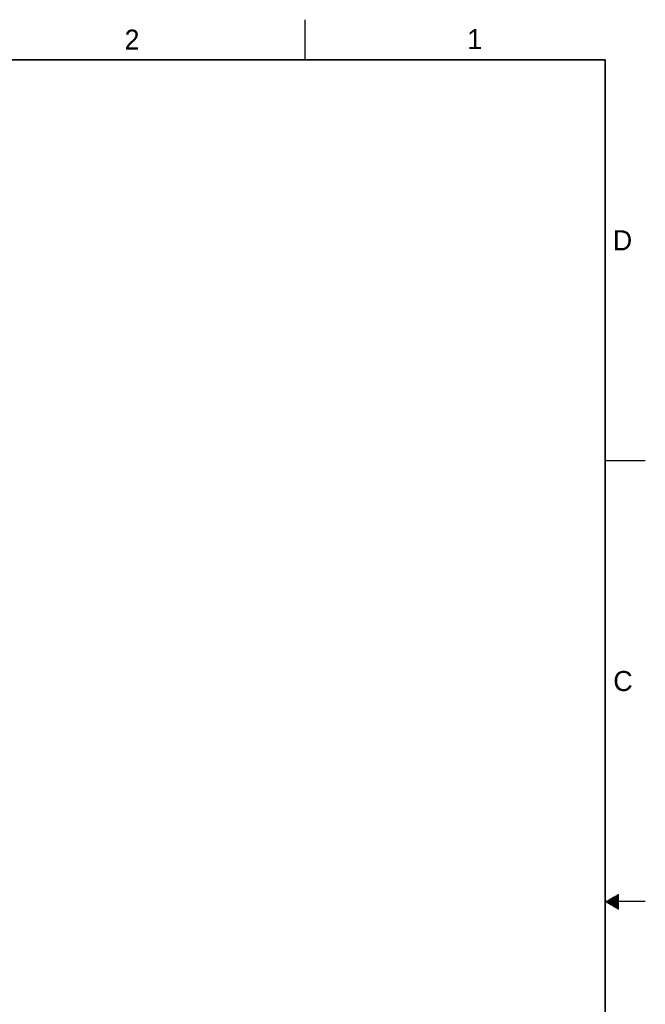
# Model space of a CAD drawing. Header units: inches. Extents: x 0 to 34, y 0 to 22.
# Tile 49 of 49: x 26.2 to 34, y 9.7 to 22. Entities that reach past the tile are written whole.
import ezdxf

# ---------------------------------------------------------------- set-up
doc = ezdxf.new("R2010")
doc.units = ezdxf.units.IN
doc.header["$LTSCALE"] = 1.87
doc.header["$MEASUREMENT"] = 0
doc.layers.get('0').update_dxf_attribs({"linetype": 'CONTINUOUS'})
doc.styles.get("Standard").update_dxf_attribs({"font": 'txt', "width": 0.8})

msp = doc.modelspace()

# ---------------------------------------------------------------- linework, layer by layer
at = {"color": 2, "linetype": 'CONTINUOUS'}
for p, q in [((29.75, 22), (29.75, 21.5)), ((33.5, 16.5), (34, 16.5)), ((33.6039, 11.06), (33.6697, 11.06)), ((33.6213, 11.07), (33.6697, 11.07)), ((33.6386, 11.08), (33.6697, 11.08)), ((33.6559, 11.09), (33.6697, 11.09)), ((34, 11), (33.5, 11)), ((33.5173, 11.01), (33.6697, 11.01)), ((33.5173, 10.99), (33.6697, 10.99)), ((33.5347, 11.02), (33.6697, 11.02)), ((33.5347, 10.98), (33.6697, 10.98)), ((33.552, 11.03), (33.6697, 11.03)), ((33.552, 10.97), (33.6697, 10.97)), ((33.5693, 11.04), (33.6697, 11.04)), ((33.5693, 10.96), (33.6697, 10.96)), ((33.5866, 11.05), (33.6697, 11.05)), ((33.5866, 10.95), (33.6697, 10.95)), ((33.6039, 10.94), (33.6697, 10.94)), ((33.6213, 10.93), (33.6697, 10.93)), ((33.6386, 10.92), (33.6697, 10.92)), ((33.6559, 10.91), (33.6697, 10.91))]:
    msp.add_line(p, q, dxfattribs=at)
at = {"color": 7, "linetype": 'CONTINUOUS', "const_width": 0.02}
for points in [[(33.5, 21.5), (0.5, 21.5)], [(33.5, 0.5), (33.5, 21.5)]]:
    msp.add_lwpolyline(points, dxfattribs=at)

# ---------------------------------------------------------------- texts
at = {"color": 2, "linetype": 'CONTINUOUS'}
for s, p in [('2', (27.5025, 21.6262)), ('1', (31.7781, 21.6326)), ('D', (33.5947, 19.1236)), ('C', (33.6004, 13.6267))]:
    msp.add_text(s, height=0.25, dxfattribs=at).set_placement(p)

doc.saveas('drawing.dxf')
